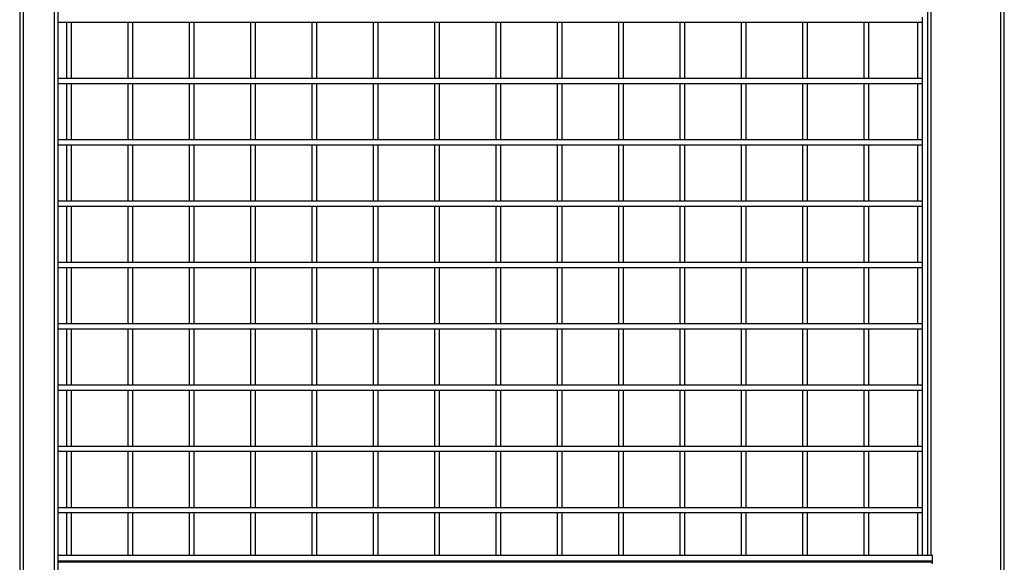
# Model space of a CAD drawing. Header units: inches. Extents: x 0.2 to 10.8, y 0.2 to 8.2.
# Tile 12 of 49: x 5.2 to 6.5, y 2.7 to 3.4. Entities that reach past the tile are written whole.
import ezdxf

# ---------------------------------------------------------------- set-up
doc = ezdxf.new("R2010")
doc.units = ezdxf.units.IN
doc.header["$MEASUREMENT"] = 0

msp = doc.modelspace()

# ---------------------------------------------------------------- linework, layer by layer
for p, q in [((5.15713, 2.15341), (5.15713, 4.90341)), ((5.1988, 4.90341), (5.1988, 2.15341)), ((5.20401, 2.15341), (5.20401, 4.90341)), ((6.48961, 1.93986), (6.48961, 4.90341)), ((5.15192, 4.85132), (5.15192, 2.15341)), ((6.38544, 3.508), (6.38544, 2.67439)), ((6.39044, 2.67439), (6.39044, 3.50757)), ((6.48461, 3.50757), (6.48461, 2.30966)), ((5.20401, 3.39931), (6.37836, 3.39931)), ((5.21544, 3.39931), (5.21544, 3.32265)), ((5.22211, 3.32265), (5.22211, 3.39931)), ((5.29877, 3.39931), (5.29877, 3.32265)), ((5.30544, 3.32265), (5.30544, 3.39931)), ((5.38211, 3.39931), (5.38211, 3.32265)), ((5.38877, 3.32265), (5.38877, 3.39931)), ((5.46544, 3.39931), (5.46544, 3.32265)), ((5.47211, 3.32265), (5.47211, 3.39931)), ((5.54877, 3.39931), (5.54877, 3.32265)), ((5.55544, 3.32265), (5.55544, 3.39931)), ((5.63211, 3.39931), (5.63211, 3.32265)), ((5.63877, 3.32265), (5.63877, 3.39931)), ((5.71544, 3.39931), (5.71544, 3.32265)), ((5.72211, 3.32265), (5.72211, 3.39931)), ((5.79877, 3.39931), (5.79877, 3.32265)), ((5.80544, 3.32265), (5.80544, 3.39931)), ((5.88211, 3.39931), (5.88211, 3.32265)), ((5.88877, 3.32265), (5.88877, 3.39931)), ((5.96544, 3.39931), (5.96544, 3.32265)), ((5.97211, 3.32265), (5.97211, 3.39931)), ((6.04877, 3.39931), (6.04877, 3.32265)), ((6.05544, 3.32265), (6.05544, 3.39931)), ((6.13211, 3.39931), (6.13211, 3.32265)), ((6.13877, 3.32265), (6.13877, 3.39931)), ((6.21544, 3.39931), (6.21544, 3.32265)), ((6.22211, 3.32265), (6.22211, 3.39931)), ((6.29877, 3.39931), (6.29877, 3.32265)), ((6.30544, 3.32265), (6.30544, 3.39931)), ((6.37169, 3.39931), (6.37169, 3.32265)), ((6.37836, 3.39931), (6.37836, 3.40598)), ((6.37836, 3.32265), (6.37836, 3.39931)), ((6.37836, 3.32265), (5.20401, 3.32265)), ((6.37836, 3.31598), (6.37836, 3.32265)), ((5.20401, 3.31598), (6.37836, 3.31598)), ((5.21544, 3.31598), (5.21544, 3.23931)), ((5.22211, 3.23931), (5.22211, 3.31598)), ((5.29877, 3.31598), (5.29877, 3.23931)), ((5.30544, 3.23931), (5.30544, 3.31598)), ((5.38211, 3.31598), (5.38211, 3.23931)), ((5.38877, 3.23931), (5.38877, 3.31598)), ((5.46544, 3.31598), (5.46544, 3.23931)), ((5.47211, 3.23931), (5.47211, 3.31598)), ((5.54877, 3.31598), (5.54877, 3.23931)), ((5.55544, 3.23931), (5.55544, 3.31598)), ((5.63211, 3.31598), (5.63211, 3.23931)), ((5.63877, 3.23931), (5.63877, 3.31598)), ((5.71544, 3.31598), (5.71544, 3.23931)), ((5.72211, 3.23931), (5.72211, 3.31598)), ((5.79877, 3.31598), (5.79877, 3.23931)), ((5.80544, 3.23931), (5.80544, 3.31598)), ((5.88211, 3.31598), (5.88211, 3.23931)), ((5.88877, 3.23931), (5.88877, 3.31598)), ((5.96544, 3.31598), (5.96544, 3.23931)), ((5.97211, 3.23931), (5.97211, 3.31598)), ((6.04877, 3.31598), (6.04877, 3.23931)), ((6.05544, 3.23931), (6.05544, 3.31598)), ((6.13211, 3.31598), (6.13211, 3.23931)), ((6.13877, 3.23931), (6.13877, 3.31598)), ((6.21544, 3.31598), (6.21544, 3.23931)), ((6.22211, 3.23931), (6.22211, 3.31598)), ((6.29877, 3.31598), (6.29877, 3.23931)), ((6.30544, 3.23931), (6.30544, 3.31598)), ((6.37169, 3.31598), (6.37169, 3.23931)), ((6.37836, 3.23931), (6.37836, 3.31598)), ((6.37836, 3.23931), (5.20401, 3.23931)), ((6.37836, 3.23265), (6.37836, 3.23931)), ((5.20401, 3.23265), (6.37836, 3.23265)), ((5.21544, 3.23265), (5.21544, 3.15598)), ((5.22211, 3.15598), (5.22211, 3.23265)), ((5.29877, 3.23265), (5.29877, 3.15598)), ((5.30544, 3.15598), (5.30544, 3.23265)), ((5.38211, 3.23265), (5.38211, 3.15598)), ((5.38877, 3.15598), (5.38877, 3.23265)), ((5.46544, 3.23265), (5.46544, 3.15598)), ((5.47211, 3.15598), (5.47211, 3.23265)), ((5.54877, 3.23265), (5.54877, 3.15598)), ((5.55544, 3.15598), (5.55544, 3.23265)), ((5.63211, 3.23265), (5.63211, 3.15598)), ((5.63877, 3.15598), (5.63877, 3.23265)), ((5.71544, 3.23265), (5.71544, 3.15598)), ((5.72211, 3.15598), (5.72211, 3.23265)), ((5.79877, 3.23265), (5.79877, 3.15598)), ((5.80544, 3.15598), (5.80544, 3.23265)), ((5.88211, 3.23265), (5.88211, 3.15598)), ((5.88877, 3.15598), (5.88877, 3.23265)), ((5.96544, 3.23265), (5.96544, 3.15598)), ((5.97211, 3.15598), (5.97211, 3.23265)), ((6.04877, 3.23265), (6.04877, 3.15598)), ((6.05544, 3.15598), (6.05544, 3.23265)), ((6.13211, 3.23265), (6.13211, 3.15598)), ((6.13877, 3.15598), (6.13877, 3.23265)), ((6.21544, 3.23265), (6.21544, 3.15598)), ((6.22211, 3.15598), (6.22211, 3.23265)), ((6.29877, 3.23265), (6.29877, 3.15598)), ((6.30544, 3.15598), (6.30544, 3.23265)), ((6.37169, 3.23265), (6.37169, 3.15598)), ((6.37836, 3.15598), (6.37836, 3.23265)), ((6.37836, 3.15598), (5.20401, 3.15598)), ((5.20401, 3.14931), (6.37836, 3.14931)), ((5.21544, 3.14931), (5.21544, 3.07265)), ((5.22211, 3.07265), (5.22211, 3.14931)), ((5.29877, 3.14931), (5.29877, 3.07265)), ((5.30544, 3.07265), (5.30544, 3.14931)), ((5.38211, 3.14931), (5.38211, 3.07265)), ((5.38877, 3.07265), (5.38877, 3.14931)), ((5.46544, 3.14931), (5.46544, 3.07265)), ((5.47211, 3.07265), (5.47211, 3.14931)), ((5.54877, 3.14931), (5.54877, 3.07265)), ((5.55544, 3.07265), (5.55544, 3.14931)), ((5.63211, 3.14931), (5.63211, 3.07265)), ((5.63877, 3.07265), (5.63877, 3.14931)), ((5.71544, 3.14931), (5.71544, 3.07265)), ((5.72211, 3.07265), (5.72211, 3.14931)), ((5.79877, 3.14931), (5.79877, 3.07265)), ((5.80544, 3.07265), (5.80544, 3.14931)), ((5.88211, 3.14931), (5.88211, 3.07265)), ((5.88877, 3.07265), (5.88877, 3.14931)), ((5.96544, 3.14931), (5.96544, 3.07265)), ((5.97211, 3.07265), (5.97211, 3.14931)), ((6.04877, 3.14931), (6.04877, 3.07265)), ((6.05544, 3.07265), (6.05544, 3.14931)), ((6.13211, 3.14931), (6.13211, 3.07265)), ((6.13877, 3.07265), (6.13877, 3.14931)), ((6.21544, 3.14931), (6.21544, 3.07265)), ((6.22211, 3.07265), (6.22211, 3.14931)), ((6.29877, 3.14931), (6.29877, 3.07265)), ((6.30544, 3.07265), (6.30544, 3.14931)), ((6.37169, 3.14931), (6.37169, 3.07265)), ((6.37836, 3.14931), (6.37836, 3.15598)), ((6.37836, 3.07265), (6.37836, 3.14931)), ((6.37836, 3.07265), (5.20401, 3.07265)), ((5.20401, 3.06598), (6.37836, 3.06598)), ((5.21544, 3.06598), (5.21544, 2.98931)), ((5.22211, 2.98931), (5.22211, 3.06598)), ((5.29877, 3.06598), (5.29877, 2.98931)), ((5.30544, 2.98931), (5.30544, 3.06598)), ((5.38211, 3.06598), (5.38211, 2.98931)), ((5.38877, 2.98931), (5.38877, 3.06598)), ((5.46544, 3.06598), (5.46544, 2.98931)), ((5.47211, 2.98931), (5.47211, 3.06598)), ((5.54877, 3.06598), (5.54877, 2.98931)), ((5.55544, 2.98931), (5.55544, 3.06598)), ((5.63211, 3.06598), (5.63211, 2.98931)), ((5.63877, 2.98931), (5.63877, 3.06598)), ((5.71544, 3.06598), (5.71544, 2.98931)), ((5.72211, 2.98931), (5.72211, 3.06598)), ((5.79877, 3.06598), (5.79877, 2.98931)), ((5.80544, 2.98931), (5.80544, 3.06598)), ((5.88211, 3.06598), (5.88211, 2.98931)), ((5.88877, 2.98931), (5.88877, 3.06598)), ((5.96544, 3.06598), (5.96544, 2.98931)), ((5.97211, 2.98931), (5.97211, 3.06598)), ((6.04877, 3.06598), (6.04877, 2.98931)), ((6.05544, 2.98931), (6.05544, 3.06598)), ((6.13211, 3.06598), (6.13211, 2.98931)), ((6.13877, 2.98931), (6.13877, 3.06598)), ((6.21544, 3.06598), (6.21544, 2.98931)), ((6.22211, 2.98931), (6.22211, 3.06598)), ((6.29877, 3.06598), (6.29877, 2.98931)), ((6.30544, 2.98931), (6.30544, 3.06598)), ((6.37169, 3.06598), (6.37169, 2.98931)), ((6.37836, 3.06598), (6.37836, 3.07265)), ((6.37836, 2.98931), (6.37836, 3.06598)), ((6.37836, 2.98931), (5.20401, 2.98931)), ((6.37836, 2.98265), (6.37836, 2.98931)), ((5.20401, 2.98265), (6.37836, 2.98265)), ((5.21544, 2.98265), (5.21544, 2.90598)), ((5.22211, 2.90598), (5.22211, 2.98265)), ((5.29877, 2.98265), (5.29877, 2.90598)), ((5.30544, 2.90598), (5.30544, 2.98265)), ((5.38211, 2.98265), (5.38211, 2.90598)), ((5.38877, 2.90598), (5.38877, 2.98265)), ((5.46544, 2.98265), (5.46544, 2.90598)), ((5.47211, 2.90598), (5.47211, 2.98265)), ((5.54877, 2.98265), (5.54877, 2.90598)), ((5.55544, 2.90598), (5.55544, 2.98265)), ((5.63211, 2.98265), (5.63211, 2.90598)), ((5.63877, 2.90598), (5.63877, 2.98265)), ((5.71544, 2.98265), (5.71544, 2.90598)), ((5.72211, 2.90598), (5.72211, 2.98265)), ((5.79877, 2.98265), (5.79877, 2.90598)), ((5.80544, 2.90598), (5.80544, 2.98265)), ((5.88211, 2.98265), (5.88211, 2.90598)), ((5.88877, 2.90598), (5.88877, 2.98265)), ((5.96544, 2.98265), (5.96544, 2.90598)), ((5.97211, 2.90598), (5.97211, 2.98265)), ((6.04877, 2.98265), (6.04877, 2.90598)), ((6.05544, 2.90598), (6.05544, 2.98265)), ((6.13211, 2.98265), (6.13211, 2.90598)), ((6.13877, 2.90598), (6.13877, 2.98265)), ((6.21544, 2.98265), (6.21544, 2.90598)), ((6.22211, 2.90598), (6.22211, 2.98265)), ((6.29877, 2.98265), (6.29877, 2.90598)), ((6.30544, 2.90598), (6.30544, 2.98265)), ((6.37169, 2.98265), (6.37169, 2.90598)), ((6.37836, 2.90598), (6.37836, 2.98265)), ((6.37836, 2.90598), (5.20401, 2.90598)), ((6.37836, 2.89931), (6.37836, 2.90598)), ((5.20401, 2.89931), (6.37836, 2.89931)), ((5.21544, 2.89931), (5.21544, 2.82265)), ((5.22211, 2.82265), (5.22211, 2.89931)), ((5.29877, 2.89931), (5.29877, 2.82265)), ((5.30544, 2.82265), (5.30544, 2.89931)), ((5.38211, 2.89931), (5.38211, 2.82265)), ((5.38877, 2.82265), (5.38877, 2.89931)), ((5.46544, 2.89931), (5.46544, 2.82265)), ((5.47211, 2.82265), (5.47211, 2.89931)), ((5.54877, 2.89931), (5.54877, 2.82265)), ((5.55544, 2.82265), (5.55544, 2.89931)), ((5.63211, 2.89931), (5.63211, 2.82265)), ((5.63877, 2.82265), (5.63877, 2.89931)), ((5.71544, 2.89931), (5.71544, 2.82265)), ((5.72211, 2.82265), (5.72211, 2.89931)), ((5.79877, 2.89931), (5.79877, 2.82265)), ((5.80544, 2.82265), (5.80544, 2.89931)), ((5.88211, 2.89931), (5.88211, 2.82265)), ((5.88877, 2.82265), (5.88877, 2.89931)), ((5.96544, 2.89931), (5.96544, 2.82265)), ((5.97211, 2.82265), (5.97211, 2.89931)), ((6.04877, 2.89931), (6.04877, 2.82265)), ((6.05544, 2.82265), (6.05544, 2.89931)), ((6.13211, 2.89931), (6.13211, 2.82265)), ((6.13877, 2.82265), (6.13877, 2.89931)), ((6.21544, 2.89931), (6.21544, 2.82265)), ((6.22211, 2.82265), (6.22211, 2.89931)), ((6.29877, 2.89931), (6.29877, 2.82265)), ((6.30544, 2.82265), (6.30544, 2.89931)), ((6.37169, 2.89931), (6.37169, 2.82265)), ((6.37836, 2.82265), (6.37836, 2.89931)), ((6.37836, 2.82265), (5.20401, 2.82265)), ((6.37836, 2.81598), (6.37836, 2.82265)), ((5.20401, 2.81598), (6.37836, 2.81598)), ((5.21544, 2.81598), (5.21544, 2.73931)), ((5.22211, 2.73931), (5.22211, 2.81598)), ((5.29877, 2.81598), (5.29877, 2.73931)), ((5.30544, 2.73931), (5.30544, 2.81598)), ((5.38211, 2.81598), (5.38211, 2.73931)), ((5.38877, 2.73931), (5.38877, 2.81598)), ((5.46544, 2.81598), (5.46544, 2.73931)), ((5.47211, 2.73931), (5.47211, 2.81598)), ((5.54877, 2.81598), (5.54877, 2.73931)), ((5.55544, 2.73931), (5.55544, 2.81598)), ((5.63211, 2.81598), (5.63211, 2.73931)), ((5.63877, 2.73931), (5.63877, 2.81598)), ((5.71544, 2.81598), (5.71544, 2.73931)), ((5.72211, 2.73931), (5.72211, 2.81598)), ((5.79877, 2.81598), (5.79877, 2.73931)), ((5.80544, 2.73931), (5.80544, 2.81598)), ((5.88211, 2.81598), (5.88211, 2.73931)), ((5.88877, 2.73931), (5.88877, 2.81598)), ((5.96544, 2.81598), (5.96544, 2.73931)), ((5.97211, 2.73931), (5.97211, 2.81598)), ((6.04877, 2.81598), (6.04877, 2.73931)), ((6.05544, 2.73931), (6.05544, 2.81598)), ((6.13211, 2.81598), (6.13211, 2.73931)), ((6.13877, 2.73931), (6.13877, 2.81598)), ((6.21544, 2.81598), (6.21544, 2.73931)), ((6.22211, 2.73931), (6.22211, 2.81598)), ((6.29877, 2.81598), (6.29877, 2.73931)), ((6.30544, 2.73931), (6.30544, 2.81598)), ((6.37169, 2.81598), (6.37169, 2.73931)), ((6.37836, 2.73931), (6.37836, 2.81598)), ((6.37836, 2.73931), (5.20401, 2.73931)), ((5.20401, 2.73265), (6.37836, 2.73265)), ((5.21544, 2.73265), (5.21544, 2.67439)), ((5.22211, 2.67439), (5.22211, 2.73265)), ((5.29877, 2.73265), (5.29877, 2.67439)), ((5.30544, 2.67439), (5.30544, 2.73265)), ((5.38211, 2.73265), (5.38211, 2.67439)), ((5.38877, 2.67439), (5.38877, 2.73265)), ((5.46544, 2.73265), (5.46544, 2.67439)), ((5.47211, 2.67439), (5.47211, 2.73265)), ((5.54877, 2.73265), (5.54877, 2.67439)), ((5.55544, 2.67439), (5.55544, 2.73265)), ((5.63211, 2.73265), (5.63211, 2.67439)), ((5.63877, 2.67439), (5.63877, 2.73265)), ((5.71544, 2.73265), (5.71544, 2.67439)), ((5.72211, 2.67439), (5.72211, 2.73265)), ((5.79877, 2.73265), (5.79877, 2.67439)), ((5.80544, 2.67439), (5.80544, 2.73265)), ((5.88211, 2.73265), (5.88211, 2.67439)), ((5.88877, 2.67439), (5.88877, 2.73265)), ((5.96544, 2.73265), (5.96544, 2.67439)), ((5.97211, 2.67439), (5.97211, 2.73265)), ((6.04877, 2.73265), (6.04877, 2.67439)), ((6.05544, 2.67439), (6.05544, 2.73265)), ((6.13211, 2.73265), (6.13211, 2.67439)), ((6.13877, 2.67439), (6.13877, 2.73265)), ((6.21544, 2.73265), (6.21544, 2.67439)), ((6.22211, 2.67439), (6.22211, 2.73265)), ((6.29877, 2.73265), (6.29877, 2.67439)), ((6.30544, 2.67439), (6.30544, 2.73265)), ((6.37169, 2.73265), (6.37169, 2.67439)), ((6.37836, 2.73265), (6.37836, 2.73931)), ((6.37836, 2.67439), (6.37836, 2.73265)), ((6.39226, 2.67439), (5.20401, 2.67439)), ((5.20401, 2.66735), (6.39226, 2.66735)), ((5.20401, 2.66575), (6.39226, 2.66575)), ((5.21437, 2.66514), (5.21412, 2.66576)), ((5.25604, 2.66514), (5.25579, 2.66576)), ((5.29771, 2.66514), (5.29745, 2.66576)), ((6.07247, 2.66514), (6.07222, 2.66576)), ((6.11413, 2.66514), (6.11388, 2.66576)), ((6.1558, 2.66514), (6.15555, 2.66576)), ((6.19747, 2.66514), (6.19722, 2.66576)), ((6.23913, 2.66514), (6.23888, 2.66576)), ((6.39226, 2.66735), (6.39226, 2.67439)), ((6.39226, 2.66575), (6.39226, 2.66735)), ((6.39226, 2.66316), (6.39226, 2.66575))]:
    msp.add_line(p, q)
at = {"flags": 128}
for points in [[(5.24156, 2.66576), (5.24151, 2.66564), (5.24131, 2.66514)], [(5.28323, 2.66576), (5.28318, 2.66564), (5.28298, 2.66514)], [(6.05799, 2.66576), (6.05794, 2.66564), (6.05774, 2.66514)], [(6.09965, 2.66576), (6.0996, 2.66564), (6.0994, 2.66514)], [(6.14132, 2.66576), (6.14127, 2.66564), (6.14107, 2.66514)], [(6.18299, 2.66576), (6.18294, 2.66564), (6.18274, 2.66514)], [(6.22465, 2.66576), (6.2246, 2.66564), (6.2244, 2.66514)]]:
    msp.add_lwpolyline(points, dxfattribs=at)

doc.saveas('drawing.dxf')
